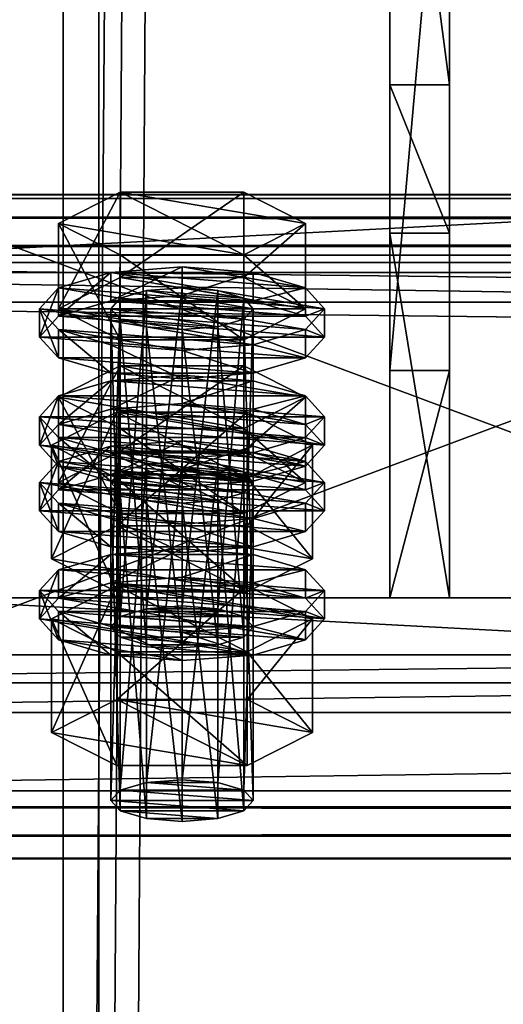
# Model space of a CAD drawing. Header units: millimetres. Extents: x 60485 to 71303, y 100 to 16900.
# Tile 11 of 256: x 60566 to 60607, y 662 to 744. Entities that reach past the tile are written whole.
import ezdxf

# ---------------------------------------------------------------- set-up
doc = ezdxf.new("R2010")
doc.units = ezdxf.units.MM
for name, color, linetype in [('1', 7, 'Continuous'), ('13', 7, 'Continuous'), ('3', 7, 'Continuous'), ('6', 7, 'Continuous'), ('9', 7, 'Continuous')]:
    doc.layers.add(name, color=color, linetype=linetype)

msp = doc.modelspace()

# ---------------------------------------------------------------- meshes
at = {"layer": '1', "color": 7}
mesh = msp.add_polyface(dxfattribs=at)
corners = [(60597.5, 726.416, 3203.205), (60597.5, 695.717, 3303.617), (60602.5, 695.717, 3303.617), (60602.5, 726.416, 3203.205), (60597.5, 714.847, 3309.468), (60602.5, 714.847, 3309.468), (60597.5, 771.305, 3227.399), (60602.5, 771.305, 3227.399), (60597.5, 777.155, 3208.262), (60602.5, 777.155, 3208.262), (60597.5, 738.903, 3196.566), (60602.5, 738.903, 3196.566)]
mesh.append_faces([[corners[k] for k in face] for face in [(0, 2, 3, 3), (1, 5, 2, 2), (4, 7, 5, 5), (6, 9, 7, 7), (8, 11, 9, 9), (10, 3, 11, 11), (1, 6, 4, 4), (8, 0, 10, 10), (3, 9, 11, 11), (7, 2, 5, 5)]], dxfattribs={"vtx0": -1, "color": 7})
mesh.append_faces([[corners[k] for k in face] for face in [(6, 0, 8, 8), (9, 3, 7, 7)]], dxfattribs={"vtx0": -1, "vtx1": -1, "color": 7})
mesh.append_faces([[corners[k] for k in face] for face in [(6, 1, 0, 0), (7, 3, 2, 2)]], dxfattribs={"vtx0": -1, "vtx2": -1, "vtx3": -1, "color": 7})
mesh.append_faces([[corners[k] for k in face] for face in [(0, 1, 2, 2), (1, 4, 5, 5), (4, 6, 7, 7), (6, 8, 9, 9), (8, 10, 11, 11), (10, 0, 3, 3)]], dxfattribs={"vtx2": -1, "vtx3": -1, "color": 7})
at = {"layer": '13', "color": 20}
mesh = msp.add_polyface(dxfattribs=at)
corners = [(60574.804, 708.071, 3271.759), (60585.196, 715.244, 3273.952), (60574.804, 715.244, 3273.952), (60574, 693.282, 3224.365), (60574.804, 720.936, 3229.682), (60574, 720.059, 3232.551), (60574.804, 694.159, 3221.496), (60577, 721.578, 3227.582), (60577, 694.801, 3219.395), (60580, 721.813, 3226.813), (60574.804, 719.182, 3235.42), (60580, 718.304, 3238.289), (60577, 718.539, 3237.52), (60583, 718.539, 3237.52), (60585.196, 719.182, 3235.42), (60586, 720.059, 3232.551), (60569.608, 720.059, 3232.551), (60574.804, 722.69, 3223.944), (60574.804, 729.862, 3226.137), (60569.608, 727.231, 3234.744), (60585.196, 729.862, 3226.137), (60585.196, 717.427, 3241.158), (60574.804, 717.427, 3241.158), (60574.804, 724.6, 3243.35), (60590.392, 720.059, 3232.551), (60585.196, 724.6, 3243.35), (60568, 717.668, 3231.82), (60569.608, 719.422, 3226.082), (60569.608, 721.813, 3226.813), (60568, 720.059, 3232.551), (60574, 720.706, 3221.882), (60574, 723.097, 3222.613), (60580, 721.176, 3220.344), (60580, 723.567, 3221.075), (60580, 714.159, 3243.296), (60574, 714.629, 3241.758), (60574, 717.02, 3242.489), (60580, 716.55, 3244.027), (60569.608, 715.914, 3237.558), (60569.608, 718.304, 3238.289), (60586, 720.706, 3221.882), (60590.392, 719.422, 3226.082), (60592, 717.668, 3231.82), (60590.392, 715.914, 3237.558), (60586, 714.629, 3241.758), (60586, 717.02, 3242.489), (60590.392, 718.304, 3238.289), (60592, 720.059, 3232.551), (60574, 711.605, 3219.099), (60580, 714.466, 3218.293), (60574, 713.996, 3219.83), (60586, 713.996, 3219.83)]
mesh.append_faces([[corners[k] for k in face] for face in [(0, 1, 2, 2), (3, 4, 5, 5), (6, 7, 4, 4), (8, 9, 7, 7), (10, 11, 12, 12), (16, 18, 19, 19), (17, 20, 18, 18), (22, 19, 23, 23), (21, 16, 22, 22), (19, 25, 23, 23), (26, 28, 29, 29), (27, 31, 28, 28), (30, 33, 31, 31), (34, 36, 37, 37), (35, 39, 36, 36), (38, 29, 39, 39), (30, 40, 32, 32), (44, 35, 34, 34), (39, 37, 36, 36), (48, 49, 50, 50), (51, 50, 49, 49)]], dxfattribs={"vtx0": -1, "color": 20})
mesh.append_faces([[corners[k] for k in face] for face in [(11, 10, 13, 13)]], dxfattribs={"vtx0": -1, "vtx1": -1, "color": 20})
mesh.append_faces([[corners[k] for k in face] for face in [(13, 10, 5, 5), (14, 5, 4, 4), (15, 4, 7, 7), (24, 17, 16, 16), (25, 19, 18, 18), (41, 30, 27, 27), (42, 27, 26, 26), (43, 26, 38, 38), (44, 38, 35, 35), (45, 39, 29, 29), (46, 29, 28, 28), (47, 28, 31, 31)]], dxfattribs={"vtx0": -1, "vtx2": -1, "vtx3": -1, "color": 20})
mesh.append_faces([[corners[k] for k in face] for face in [(16, 17, 18, 18), (21, 22, 23, 23), (22, 16, 19, 19), (26, 27, 28, 28), (27, 30, 31, 31), (30, 32, 33, 33), (34, 35, 36, 36), (35, 38, 39, 39), (38, 26, 29, 29)]], dxfattribs={"vtx2": -1, "vtx3": -1, "color": 20})
mesh = msp.add_polyface(dxfattribs=at)
corners = [(60590.392, 712.612, 3282.559), (60574.804, 715.244, 3273.952), (60585.196, 715.244, 3273.952), (60580, 695.036, 3218.627), (60583, 721.578, 3227.582), (60580, 721.813, 3226.813), (60583, 694.801, 3219.395), (60585.196, 720.936, 3229.682), (60585.196, 694.159, 3221.496), (60586, 720.059, 3232.551), (60583, 718.539, 3237.52), (60574, 720.059, 3232.551), (60585.196, 719.182, 3235.42), (60574.804, 720.936, 3229.682), (60577, 721.578, 3227.582), (60574.804, 722.69, 3223.944), (60585.196, 722.69, 3223.944), (60585.196, 729.862, 3226.137), (60590.392, 720.059, 3232.551), (60590.392, 727.231, 3234.744), (60585.196, 717.427, 3241.158), (60585.196, 724.6, 3243.35), (60574.804, 724.6, 3243.35), (60569.608, 720.059, 3232.551), (60574.804, 729.862, 3226.137), (60580, 721.176, 3220.344), (60586, 720.706, 3221.882), (60586, 723.097, 3222.613), (60580, 723.567, 3221.075), (60590.392, 719.422, 3226.082), (60590.392, 721.813, 3226.813), (60592, 717.668, 3231.82), (60592, 720.059, 3232.551), (60590.392, 715.914, 3237.558), (60590.392, 718.304, 3238.289), (60586, 714.629, 3241.758), (60586, 717.02, 3242.489), (60580, 714.159, 3243.296), (60580, 716.55, 3244.027), (60574, 720.706, 3221.882), (60569.608, 719.422, 3226.082), (60568, 717.668, 3231.82), (60569.608, 715.914, 3237.558), (60569.608, 718.304, 3238.289), (60568, 720.059, 3232.551), (60569.608, 721.813, 3226.813), (60574, 723.097, 3222.613), (60580, 712.075, 3217.562), (60586, 713.996, 3219.83), (60580, 714.466, 3218.293), (60590.392, 712.712, 3224.031), (60574, 713.996, 3219.83)]
mesh.append_faces([[corners[k] for k in face] for face in [(0, 1, 2, 2), (3, 4, 5, 5), (6, 7, 4, 4), (8, 9, 7, 7), (7, 5, 4, 4), (16, 19, 17, 17), (18, 21, 19, 19), (20, 22, 21, 21), (15, 18, 16, 16), (19, 24, 17, 17), (25, 27, 28, 28), (26, 30, 27, 27), (29, 32, 30, 30), (31, 34, 32, 32), (33, 36, 34, 34), (35, 38, 36, 36), (30, 28, 27, 27), (47, 48, 49, 49)]], dxfattribs={"vtx0": -1, "color": 20})
mesh.append_faces([[corners[k] for k in face] for face in [(10, 11, 12, 12), (12, 13, 9, 9), (9, 14, 7, 7), (18, 23, 20, 20), (21, 24, 19, 19), (26, 39, 29, 29), (29, 40, 31, 31), (31, 41, 33, 33), (33, 42, 35, 35), (38, 43, 36, 36), (36, 44, 34, 34), (34, 45, 32, 32), (32, 46, 30, 30), (50, 51, 48, 48)]], dxfattribs={"vtx0": -1, "vtx1": -1, "color": 20})
mesh.append_faces([[corners[k] for k in face] for face in [(7, 14, 5, 5), (30, 46, 28, 28)]], dxfattribs={"vtx0": -1, "vtx2": -1, "vtx3": -1, "color": 20})
mesh.append_faces([[corners[k] for k in face] for face in [(15, 16, 17, 17), (16, 18, 19, 19), (18, 20, 21, 21), (25, 26, 27, 27), (26, 29, 30, 30), (29, 31, 32, 32), (31, 33, 34, 34), (33, 35, 36, 36), (35, 37, 38, 38)]], dxfattribs={"vtx2": -1, "vtx3": -1, "color": 20})
mesh = msp.add_polyface(dxfattribs=at)
corners = [(60586, 705.44, 3280.366), (60574.804, 706.317, 3277.497), (60577, 706.959, 3275.397), (60569.608, 705.44, 3280.366), (60574.804, 708.071, 3271.759), (60574.804, 715.244, 3273.952), (60569.608, 712.612, 3282.559), (60574.804, 702.809, 3288.973), (60574.804, 709.981, 3291.166), (60585.196, 709.981, 3291.166), (60569.608, 704.804, 3273.897), (60574, 706.088, 3269.697), (60574, 708.478, 3270.428), (60569.608, 707.194, 3274.628), (60580, 706.558, 3268.16), (60580, 708.948, 3268.891), (60592, 705.44, 3280.366), (60574, 693.282, 3224.365), (60574.804, 694.159, 3221.496), (60574.804, 720.936, 3229.682), (60577, 694.801, 3219.395), (60577, 721.578, 3227.582), (60580, 695.036, 3218.627), (60580, 721.813, 3226.813), (60580, 691.528, 3230.102), (60577, 718.539, 3237.52), (60580, 718.304, 3238.289), (60577, 691.763, 3229.334), (60574.804, 719.182, 3235.42), (60574.804, 692.405, 3227.233), (60574, 720.059, 3232.551), (60569.03, 699.004, 3226.114), (60574.515, 711.344, 3219.953), (60569.03, 708.567, 3229.038), (60574.515, 701.781, 3217.029), (60585.485, 711.344, 3219.953), (60585.485, 705.789, 3238.122), (60574.515, 705.789, 3238.122), (60568, 708.567, 3229.038), (60569.608, 710.321, 3223.3), (60569.608, 712.712, 3224.031), (60568, 710.958, 3229.769), (60574, 711.605, 3219.099), (60574, 713.996, 3219.83), (60580, 712.075, 3217.562), (60580, 714.466, 3218.293), (60580, 705.058, 3240.513), (60574, 705.528, 3238.976), (60574, 707.919, 3239.707), (60580, 707.449, 3241.244), (60569.608, 706.813, 3234.775), (60569.608, 709.203, 3235.506), (60590.392, 710.321, 3223.3), (60592, 708.567, 3229.038), (60590.392, 706.813, 3234.775), (60586, 705.528, 3238.976), (60586, 707.919, 3239.707), (60590.392, 709.203, 3235.506), (60592, 710.958, 3229.769), (60590.392, 712.712, 3224.031)]
mesh.append_faces([[corners[k] for k in face] for face in [(3, 5, 6, 6), (7, 6, 8, 8), (6, 9, 8, 8), (10, 12, 13, 13), (11, 15, 12, 12), (24, 25, 26, 26), (27, 28, 25, 25), (29, 30, 28, 28), (31, 32, 33, 33), (34, 35, 32, 32), (33, 36, 37, 37), (38, 40, 41, 41), (39, 43, 40, 40), (46, 48, 49, 49), (47, 51, 48, 48), (50, 41, 51, 51), (48, 56, 49, 49)]], dxfattribs={"vtx0": -1, "color": 20})
mesh.append_faces([[corners[k] for k in face] for face in [(0, 1, 2, 2), (9, 6, 5, 5), (16, 13, 12, 12), (36, 33, 32, 32), (52, 44, 42, 42), (53, 42, 39, 39), (54, 39, 38, 38), (55, 38, 50, 50), (56, 48, 51, 51), (57, 51, 41, 41), (58, 41, 40, 40), (59, 40, 43, 43)]], dxfattribs={"vtx0": -1, "vtx2": -1, "vtx3": -1, "color": 20})
mesh.append_faces([[corners[k] for k in face] for face in [(3, 4, 5, 5), (7, 3, 6, 6), (10, 11, 12, 12), (11, 14, 15, 15), (17, 18, 19, 19), (18, 20, 21, 21), (20, 22, 23, 23), (29, 17, 30, 30), (38, 39, 40, 40), (39, 42, 43, 43), (42, 44, 45, 45), (46, 47, 48, 48), (47, 50, 51, 51), (50, 38, 41, 41)]], dxfattribs={"vtx2": -1, "vtx3": -1, "color": 20})
mesh = msp.add_polyface(dxfattribs=at)
corners = [(60585.196, 706.317, 3277.497), (60577, 706.959, 3275.397), (60580, 707.194, 3274.628), (60583, 706.959, 3275.397), (60574.804, 708.071, 3271.759), (60585.196, 708.071, 3271.759), (60585.196, 715.244, 3273.952), (60590.392, 705.44, 3280.366), (60590.392, 712.612, 3282.559), (60585.196, 702.809, 3288.973), (60585.196, 709.981, 3291.166), (60574.804, 709.981, 3291.166), (60574.804, 715.244, 3273.952), (60580, 706.558, 3268.16), (60586, 706.088, 3269.697), (60586, 708.478, 3270.428), (60580, 708.948, 3268.891), (60590.392, 707.194, 3274.628), (60592, 705.44, 3280.366), (60574, 708.478, 3270.428), (60580, 695.036, 3218.627), (60583, 694.801, 3219.395), (60583, 721.578, 3227.582), (60585.196, 694.159, 3221.496), (60585.196, 720.936, 3229.682), (60586, 693.282, 3224.365), (60586, 720.059, 3232.551), (60585.196, 719.182, 3235.42), (60585.196, 692.405, 3227.233), (60583, 718.539, 3237.52), (60583, 691.763, 3229.334), (60580, 718.304, 3238.289), (60574.515, 701.781, 3217.029), (60585.485, 701.781, 3217.029), (60585.485, 711.344, 3219.953), (60590.97, 708.567, 3229.038), (60585.485, 705.789, 3238.122), (60574.515, 711.344, 3219.953), (60580, 712.075, 3217.562), (60586, 711.605, 3219.099), (60586, 713.996, 3219.83), (60590.392, 710.321, 3223.3), (60590.392, 712.712, 3224.031), (60592, 708.567, 3229.038), (60592, 710.958, 3229.769), (60590.392, 706.813, 3234.775), (60590.392, 709.203, 3235.506), (60586, 705.528, 3238.976), (60586, 707.919, 3239.707), (60580, 707.449, 3241.244), (60574, 711.605, 3219.099), (60569.608, 710.321, 3223.3), (60568, 708.567, 3229.038), (60569.608, 709.203, 3235.506), (60568, 710.958, 3229.769), (60569.608, 712.712, 3224.031)]
mesh.append_faces([[corners[k] for k in face] for face in [(0, 2, 3, 3), (5, 8, 6, 6), (7, 10, 8, 8), (9, 11, 10, 10), (4, 7, 5, 5), (13, 15, 16, 16), (14, 17, 15, 15), (17, 16, 15, 15), (25, 27, 26, 26), (28, 29, 27, 27), (30, 31, 29, 29), (33, 35, 34, 34), (35, 37, 34, 34), (39, 42, 40, 40), (41, 44, 42, 42), (43, 46, 44, 44), (45, 48, 46, 46), (47, 49, 48, 48), (38, 41, 39, 39)]], dxfattribs={"vtx0": -1, "color": 20})
mesh.append_faces([[corners[k] for k in face] for face in [(10, 12, 8, 8), (18, 19, 17, 17), (36, 37, 35, 35), (41, 50, 43, 43), (43, 51, 45, 45), (45, 52, 47, 47), (48, 53, 46, 46), (46, 54, 44, 44), (44, 55, 42, 42)]], dxfattribs={"vtx0": -1, "vtx1": -1, "color": 20})
mesh.append_faces([[corners[k] for k in face] for face in [(0, 1, 2, 2), (17, 19, 16, 16)]], dxfattribs={"vtx0": -1, "vtx2": -1, "vtx3": -1, "color": 20})
mesh.append_faces([[corners[k] for k in face] for face in [(4, 5, 6, 6), (5, 7, 8, 8), (7, 9, 10, 10), (13, 14, 15, 15), (20, 21, 22, 22), (21, 23, 24, 24), (23, 25, 26, 26), (32, 33, 34, 34), (38, 39, 40, 40), (39, 41, 42, 42), (41, 43, 44, 44), (43, 45, 46, 46), (45, 47, 48, 48)]], dxfattribs={"vtx2": -1, "vtx3": -1, "color": 20})
mesh = msp.add_polyface(dxfattribs=at)
corners = [(60574, 678.663, 3272.18), (60574.804, 706.317, 3277.497), (60574, 705.44, 3280.366), (60574.804, 679.541, 3269.311), (60577, 706.959, 3275.397), (60577, 680.183, 3267.211), (60580, 707.194, 3274.628), (60577, 677.144, 3277.149), (60574.804, 704.563, 3283.235), (60577, 703.921, 3285.335), (60574.804, 677.786, 3275.049), (60580, 703.686, 3286.104), (60583, 703.921, 3285.335), (60585.196, 704.563, 3283.235), (60585.196, 702.809, 3288.973), (60574.804, 702.809, 3288.973), (60574.804, 709.981, 3291.166), (60574.804, 708.071, 3271.759), (60569.608, 705.44, 3280.366), (60568, 703.049, 3279.635), (60569.608, 704.804, 3273.897), (60569.608, 707.194, 3274.628), (60568, 705.44, 3280.366), (60580, 699.541, 3291.111), (60574, 700.011, 3289.573), (60574, 702.402, 3290.304), (60580, 701.932, 3291.842), (60569.608, 701.295, 3285.373), (60569.608, 703.686, 3286.104), (60590.392, 704.804, 3273.897), (60574, 706.088, 3269.697), (60592, 703.049, 3279.635), (60590.392, 701.295, 3285.373), (60586, 700.011, 3289.573), (60586, 702.402, 3290.304), (60590.392, 703.686, 3286.104), (60569.608, 695.703, 3271.115), (60574, 696.987, 3266.915), (60574, 699.378, 3267.646), (60569.608, 698.093, 3271.846), (60580, 697.457, 3265.377), (60580, 699.848, 3266.108), (60592, 696.339, 3277.584), (60568, 696.339, 3277.584), (60590.392, 698.093, 3271.846), (60586, 699.378, 3267.646), (60580, 691.528, 3230.102), (60577, 691.763, 3229.334), (60577, 718.539, 3237.52), (60574.804, 692.405, 3227.233), (60574.804, 719.182, 3235.42), (60569.03, 699.004, 3226.114), (60574.515, 701.781, 3217.029), (60574.515, 711.344, 3219.953), (60585.485, 696.226, 3235.199), (60574.515, 696.226, 3235.199), (60574.515, 705.789, 3238.122), (60569.03, 708.567, 3229.038), (60586, 705.528, 3238.976), (60569.608, 706.813, 3234.775), (60580, 705.058, 3240.513), (60574, 705.528, 3238.976)]
mesh.append_faces([[corners[k] for k in face] for face in [(0, 1, 2, 2), (3, 4, 1, 1), (5, 6, 4, 4), (7, 8, 9, 9), (10, 2, 8, 8), (8, 11, 9, 9), (14, 18, 15, 15), (19, 21, 22, 22), (23, 25, 26, 26), (24, 28, 25, 25), (27, 22, 28, 28), (33, 24, 23, 23), (28, 26, 25, 25), (36, 38, 39, 39), (37, 41, 38, 38), (45, 38, 41, 41), (55, 57, 56, 56), (60, 59, 61, 61)]], dxfattribs={"vtx0": -1, "color": 20})
mesh.append_faces([[corners[k] for k in face] for face in [(58, 59, 60, 60)]], dxfattribs={"vtx0": -1, "vtx1": -1, "color": 20})
mesh.append_faces([[corners[k] for k in face] for face in [(12, 8, 2, 2), (13, 2, 1, 1), (14, 17, 18, 18), (29, 30, 20, 20), (31, 20, 19, 19), (32, 19, 27, 27), (33, 27, 24, 24), (34, 28, 22, 22), (35, 22, 21, 21), (42, 43, 39, 39), (44, 39, 38, 38), (54, 52, 51, 51)]], dxfattribs={"vtx0": -1, "vtx2": -1, "vtx3": -1, "color": 20})
mesh.append_faces([[corners[k] for k in face] for face in [(14, 15, 16, 16), (19, 20, 21, 21), (23, 24, 25, 25), (24, 27, 28, 28), (27, 19, 22, 22), (36, 37, 38, 38), (37, 40, 41, 41), (46, 47, 48, 48), (47, 49, 50, 50), (51, 52, 53, 53), (54, 55, 56, 56), (55, 51, 57, 57)]], dxfattribs={"vtx2": -1, "vtx3": -1, "color": 20})
mesh = msp.add_polyface(dxfattribs=at)
corners = [(60580, 680.418, 3266.442), (60583, 706.959, 3275.397), (60580, 707.194, 3274.628), (60583, 680.183, 3267.211), (60585.196, 706.317, 3277.497), (60585.196, 679.541, 3269.311), (60586, 705.44, 3280.366), (60586, 678.663, 3272.18), (60585.196, 704.563, 3283.235), (60585.196, 677.786, 3275.049), (60583, 703.921, 3285.335), (60580, 703.686, 3286.104), (60574.804, 704.563, 3283.235), (60574, 705.44, 3280.366), (60574.804, 706.317, 3277.497), (60577, 706.959, 3275.397), (60590.392, 705.44, 3280.366), (60574.804, 708.071, 3271.759), (60585.196, 702.809, 3288.973), (60586, 706.088, 3269.697), (60590.392, 704.804, 3273.897), (60590.392, 707.194, 3274.628), (60592, 703.049, 3279.635), (60592, 705.44, 3280.366), (60590.392, 701.295, 3285.373), (60590.392, 703.686, 3286.104), (60586, 700.011, 3289.573), (60586, 702.402, 3290.304), (60580, 699.541, 3291.111), (60580, 701.932, 3291.842), (60574, 706.088, 3269.697), (60580, 706.558, 3268.16), (60569.608, 704.804, 3273.897), (60568, 703.049, 3279.635), (60569.608, 701.295, 3285.373), (60569.608, 703.686, 3286.104), (60568, 705.44, 3280.366), (60569.608, 707.194, 3274.628), (60580, 697.457, 3265.377), (60586, 696.987, 3266.915), (60586, 699.378, 3267.646), (60580, 699.848, 3266.108), (60590.392, 695.703, 3271.115), (60590.392, 698.093, 3271.846), (60592, 696.339, 3277.584), (60569.608, 698.093, 3271.846), (60574, 699.378, 3267.646), (60586, 693.282, 3224.365), (60585.196, 692.405, 3227.233), (60585.196, 719.182, 3235.42), (60583, 691.763, 3229.334), (60583, 718.539, 3237.52), (60580, 691.528, 3230.102), (60580, 718.304, 3238.289), (60585.485, 701.781, 3217.029), (60590.97, 699.004, 3226.114), (60590.97, 708.567, 3229.038), (60585.485, 696.226, 3235.199), (60585.485, 705.789, 3238.122), (60574.515, 705.789, 3238.122), (60574.515, 701.781, 3217.029), (60586, 705.528, 3238.976), (60580, 705.058, 3240.513), (60580, 707.449, 3241.244)]
mesh.append_faces([[corners[k] for k in face] for face in [(0, 1, 2, 2), (3, 4, 1, 1), (5, 6, 4, 4), (7, 8, 6, 6), (9, 10, 8, 8), (20, 23, 21, 21), (22, 25, 23, 23), (24, 27, 25, 25), (26, 29, 27, 27), (30, 19, 31, 31), (38, 40, 41, 41), (39, 43, 40, 40), (55, 58, 56, 56), (57, 59, 58, 58), (60, 55, 54, 54)]], dxfattribs={"vtx0": -1, "color": 20})
mesh.append_faces([[corners[k] for k in face] for face in [(11, 12, 10, 10), (10, 13, 8, 8), (8, 14, 6, 6), (6, 15, 4, 4), (16, 17, 18, 18), (19, 30, 20, 20), (20, 32, 22, 22), (22, 33, 24, 24), (24, 34, 26, 26), (29, 35, 27, 27), (27, 36, 25, 25), (25, 37, 23, 23), (44, 45, 43, 43), (43, 46, 40, 40), (55, 60, 57, 57)]], dxfattribs={"vtx0": -1, "vtx1": -1, "color": 20})
mesh.append_faces([[corners[k] for k in face] for face in [(19, 20, 21, 21), (20, 22, 23, 23), (22, 24, 25, 25), (24, 26, 27, 27), (26, 28, 29, 29), (38, 39, 40, 40), (39, 42, 43, 43), (47, 48, 49, 49), (48, 50, 51, 51), (50, 52, 53, 53), (54, 55, 56, 56), (55, 57, 58, 58), (61, 62, 63, 63)]], dxfattribs={"vtx2": -1, "vtx3": -1, "color": 20})
mesh = msp.add_polyface(dxfattribs=at)
corners = [(60574, 678.663, 3272.18), (60574.804, 679.541, 3269.311), (60574.804, 706.317, 3277.497), (60577, 680.183, 3267.211), (60577, 706.959, 3275.397), (60580, 680.418, 3266.442), (60580, 707.194, 3274.628), (60580, 676.909, 3277.918), (60577, 677.144, 3277.149), (60577, 703.921, 3285.335), (60580, 703.686, 3286.104), (60574.804, 677.786, 3275.049), (60574.804, 704.563, 3283.235), (60574, 705.44, 3280.366), (60585.196, 679.541, 3269.311), (60586, 678.663, 3272.18), (60585.196, 677.786, 3275.049), (60583, 677.144, 3277.149), (60569.03, 684.385, 3273.929), (60574.515, 687.163, 3264.844), (60574.515, 696.726, 3267.768), (60569.03, 693.948, 3276.853), (60585.485, 696.726, 3267.768), (60585.485, 681.608, 3283.014), (60574.515, 681.608, 3283.014), (60574.515, 691.171, 3285.938), (60585.485, 691.171, 3285.938), (60568, 693.948, 3276.853), (60569.608, 695.703, 3271.115), (60569.608, 698.093, 3271.846), (60568, 696.339, 3277.584), (60580, 690.44, 3288.328), (60574, 690.91, 3286.791), (60574, 693.301, 3287.522), (60580, 692.831, 3289.059), (60569.608, 692.194, 3282.591), (60569.608, 694.585, 3283.322), (60590.392, 695.703, 3271.115), (60580, 697.457, 3265.377), (60574, 696.987, 3266.915), (60592, 693.948, 3276.853), (60590.392, 692.194, 3282.591), (60586, 690.91, 3286.791), (60586, 693.301, 3287.522), (60590.392, 694.585, 3283.322), (60585.196, 694.159, 3221.496), (60577, 694.801, 3219.395), (60574.804, 694.159, 3221.496), (60586, 693.282, 3224.365), (60574, 693.282, 3224.365), (60585.196, 692.405, 3227.233), (60574.804, 692.405, 3227.233), (60583, 691.763, 3229.334), (60577, 691.763, 3229.334), (60585.485, 696.226, 3235.199), (60569.03, 699.004, 3226.114), (60574.515, 696.226, 3235.199)]
mesh.append_faces([[corners[k] for k in face] for face in [(7, 9, 10, 10), (17, 8, 7, 7), (18, 20, 21, 21), (19, 22, 20, 20), (24, 21, 25, 25), (23, 18, 24, 24), (21, 26, 25, 25), (27, 29, 30, 30), (31, 33, 34, 34), (32, 36, 33, 33), (35, 30, 36, 36), (31, 35, 32, 32), (54, 55, 56, 56)]], dxfattribs={"vtx0": -1, "color": 20})
mesh.append_faces([[corners[k] for k in face] for face in [(42, 35, 31, 31)]], dxfattribs={"vtx0": -1, "vtx1": -1, "color": 20})
mesh.append_faces([[corners[k] for k in face] for face in [(14, 3, 1, 1), (15, 1, 0, 0), (16, 0, 11, 11), (17, 11, 8, 8), (23, 19, 18, 18), (26, 21, 20, 20), (37, 38, 39, 39), (40, 39, 28, 28), (41, 28, 27, 27), (42, 27, 35, 35), (43, 33, 36, 36), (44, 36, 30, 30), (45, 46, 47, 47), (48, 47, 49, 49), (50, 49, 51, 51), (52, 51, 53, 53)]], dxfattribs={"vtx0": -1, "vtx2": -1, "vtx3": -1, "color": 20})
mesh.append_faces([[corners[k] for k in face] for face in [(0, 1, 2, 2), (1, 3, 4, 4), (3, 5, 6, 6), (7, 8, 9, 9), (8, 11, 12, 12), (11, 0, 13, 13), (18, 19, 20, 20), (23, 24, 25, 25), (24, 18, 21, 21), (27, 28, 29, 29), (31, 32, 33, 33), (32, 35, 36, 36), (35, 27, 30, 30)]], dxfattribs={"vtx2": -1, "vtx3": -1, "color": 20})
mesh = msp.add_polyface(dxfattribs=at)
corners = [(60580, 680.418, 3266.442), (60583, 680.183, 3267.211), (60583, 706.959, 3275.397), (60585.196, 679.541, 3269.311), (60585.196, 706.317, 3277.497), (60586, 678.663, 3272.18), (60586, 705.44, 3280.366), (60585.196, 677.786, 3275.049), (60585.196, 704.563, 3283.235), (60583, 677.144, 3277.149), (60583, 703.921, 3285.335), (60580, 676.909, 3277.918), (60580, 703.686, 3286.104), (60577, 680.183, 3267.211), (60574.804, 679.541, 3269.311), (60574, 678.663, 3272.18), (60574.804, 677.786, 3275.049), (60574.515, 687.163, 3264.844), (60585.485, 687.163, 3264.844), (60585.485, 696.726, 3267.768), (60590.97, 684.385, 3273.929), (60590.97, 693.948, 3276.853), (60585.485, 681.608, 3283.014), (60585.485, 691.171, 3285.938), (60574.515, 691.171, 3285.938), (60574.515, 696.726, 3267.768), (60590.392, 695.703, 3271.115), (60592, 693.948, 3276.853), (60592, 696.339, 3277.584), (60590.392, 698.093, 3271.846), (60590.392, 692.194, 3282.591), (60590.392, 694.585, 3283.322), (60586, 690.91, 3286.791), (60586, 693.301, 3287.522), (60580, 690.44, 3288.328), (60580, 692.831, 3289.059), (60580, 697.457, 3265.377), (60586, 696.987, 3266.915), (60574, 696.987, 3266.915), (60569.608, 695.703, 3271.115), (60568, 693.948, 3276.853), (60574, 693.301, 3287.522), (60569.608, 694.585, 3283.322), (60568, 696.339, 3277.584), (60577, 694.801, 3219.395), (60583, 694.801, 3219.395), (60580, 695.036, 3218.627), (60585.196, 694.159, 3221.496), (60574.804, 694.159, 3221.496), (60586, 693.282, 3224.365), (60574, 693.282, 3224.365), (60585.196, 692.405, 3227.233), (60574.804, 692.405, 3227.233), (60583, 691.763, 3229.334), (60577, 691.763, 3229.334), (60580, 691.528, 3230.102)]
mesh.append_faces([[corners[k] for k in face] for face in [(9, 12, 10, 10), (13, 1, 0, 0), (18, 21, 19, 19), (20, 23, 21, 21), (22, 24, 23, 23), (17, 20, 18, 18), (21, 25, 19, 19), (26, 28, 29, 29), (27, 31, 28, 28), (30, 33, 31, 31), (32, 35, 33, 33), (36, 26, 37, 37), (41, 33, 35, 35), (44, 45, 46, 46), (53, 54, 55, 55)]], dxfattribs={"vtx0": -1, "color": 20})
mesh.append_faces([[corners[k] for k in face] for face in [(1, 13, 3, 3), (3, 14, 5, 5), (5, 15, 7, 7), (7, 16, 9, 9), (20, 17, 22, 22), (23, 25, 21, 21), (26, 38, 27, 27), (27, 39, 30, 30), (30, 40, 32, 32), (33, 42, 31, 31), (31, 43, 28, 28), (45, 44, 47, 47), (47, 48, 49, 49), (49, 50, 51, 51), (51, 52, 53, 53)]], dxfattribs={"vtx0": -1, "vtx1": -1, "color": 20})
mesh.append_faces([[corners[k] for k in face] for face in [(0, 1, 2, 2), (1, 3, 4, 4), (3, 5, 6, 6), (5, 7, 8, 8), (7, 9, 10, 10), (9, 11, 12, 12), (17, 18, 19, 19), (18, 20, 21, 21), (20, 22, 23, 23), (26, 27, 28, 28), (27, 30, 31, 31), (30, 32, 33, 33), (32, 34, 35, 35)]], dxfattribs={"vtx2": -1, "vtx3": -1, "color": 20})
at = {"layer": '3', "color": 91}
mesh = msp.add_polyface(dxfattribs=at)
corners = [(60570, 8485, 5564.7), (60630, 8485, 5564.7), (60630, 145.041, 3014.919), (60570, 145.041, 3014.919), (60570, 271.84, 2970.03), (60630, 271.84, 2970.03), (60630, 8485, 5481.045), (60570, 8485, 5481.045), (60570, 145.041, 2970.03), (60627, 8485, 5484.182), (60573, 8485, 5484.182), (60573, 8485, 5561.563), (60627, 8485, 5561.563), (60573, 145.041, 3011.782), (60627, 145.041, 3011.782), (60573, 261.579, 2970.03), (60573, 145.041, 2970.03), (60627, 261.579, 2970.03), (60627, 145.041, 2970.03), (60630, 145.041, 2970.03)]
mesh.append_faces([[corners[k] for k in face] for face in [(0, 2, 3, 3), (4, 6, 7, 7), (4, 3, 8, 8), (0, 4, 7, 7), (12, 13, 14, 14), (15, 11, 10, 10), (13, 15, 16, 16), (17, 10, 9, 9), (17, 14, 18, 18), (12, 17, 9, 9), (8, 13, 16, 16), (18, 2, 19, 19), (5, 1, 6, 6), (2, 5, 19, 19), (5, 18, 19, 19), (15, 8, 16, 16)]], dxfattribs={"vtx0": -1, "color": 91})
mesh.append_faces([[corners[k] for k in face] for face in [(3, 4, 0, 0), (0, 11, 1, 1), (11, 7, 10, 10), (10, 7, 9, 9), (1, 12, 6, 6), (12, 1, 11, 11), (6, 9, 7, 7), (11, 15, 13, 13), (14, 17, 12, 12), (2, 14, 3, 3), (3, 13, 8, 8), (1, 5, 2, 2), (18, 5, 17, 17), (17, 5, 15, 15), (8, 15, 4, 4), (4, 15, 5, 5)]], dxfattribs={"vtx0": -1, "vtx1": -1, "color": 91})
mesh.append_faces([[corners[k] for k in face] for face in [(11, 0, 7, 7), (6, 12, 9, 9), (2, 18, 14, 14), (3, 14, 13, 13)]], dxfattribs={"vtx0": -1, "vtx2": -1, "vtx3": -1, "color": 91})
mesh.append_faces([[corners[k] for k in face] for face in [(0, 1, 2, 2), (4, 5, 6, 6), (12, 11, 13, 13), (17, 15, 10, 10)]], dxfattribs={"vtx2": -1, "vtx3": -1, "color": 91})
mesh = msp.add_polyface(dxfattribs=at)
corners = [(60645, 724.559, 3192.18), (60555, 724.559, 3192.18), (60555, 690.936, 3302.155), (60645, 690.936, 3302.155), (60555, 729.34, 3193.642), (60555, 695.717, 3303.617), (60645, 729.34, 3193.642), (60645, 695.717, 3303.617)]
mesh.append_faces([[corners[k] for k in face] for face in [(0, 2, 3, 3), (1, 5, 2, 2), (4, 7, 5, 5), (6, 3, 7, 7), (1, 6, 4, 4), (3, 5, 7, 7)]], dxfattribs={"vtx0": -1, "color": 91})
mesh.append_faces([[corners[k] for k in face] for face in [(0, 1, 2, 2), (1, 4, 5, 5), (4, 6, 7, 7), (6, 0, 3, 3), (1, 0, 6, 6), (3, 2, 5, 5)]], dxfattribs={"vtx2": -1, "vtx3": -1, "color": 91})
at = {"layer": '6', "color": 2}
mesh = msp.add_polyface(dxfattribs=at)
corners = [(60573, 8485, 2973.03), (60627, 8485, 2973.03), (60627, 281.652, 2973.03), (60573, 281.652, 2973.03), (60627, 8485, 3027.03), (60627, 458.279, 3027.03), (60573, 8485, 3027.03), (60573, 458.279, 3027.03), (60570, 8485, 2970.03), (60570, 8485, 3030.03), (60570, 468.091, 3030.03), (60570, 271.84, 2970.03), (60630, 8485, 3030.03), (60630, 468.091, 3030.03), (60630, 8485, 2970.03), (60630, 271.84, 2970.03)]
mesh.append_faces([[corners[k] for k in face] for face in [(0, 2, 3, 3), (1, 5, 2, 2), (4, 7, 5, 5), (6, 3, 7, 7), (8, 10, 11, 11), (9, 13, 10, 10), (12, 15, 13, 13), (14, 11, 15, 15)]], dxfattribs={"vtx0": -1, "color": 2})
mesh.append_faces([[corners[k] for k in face] for face in [(9, 6, 12, 12), (6, 8, 0, 0), (0, 8, 1, 1), (12, 4, 14, 14), (4, 12, 6, 6), (14, 1, 8, 8), (11, 3, 15, 15), (3, 10, 7, 7), (7, 10, 5, 5), (15, 2, 13, 13), (2, 15, 3, 3), (13, 5, 10, 10)]], dxfattribs={"vtx0": -1, "vtx1": -1, "color": 2})
mesh.append_faces([[corners[k] for k in face] for face in [(6, 9, 8, 8), (14, 4, 1, 1), (3, 11, 10, 10), (13, 2, 5, 5)]], dxfattribs={"vtx0": -1, "vtx2": -1, "vtx3": -1, "color": 2})
mesh.append_faces([[corners[k] for k in face] for face in [(0, 1, 2, 2), (1, 4, 5, 5), (4, 6, 7, 7), (6, 0, 3, 3), (8, 9, 10, 10), (9, 12, 13, 13), (12, 14, 15, 15), (14, 8, 11, 11)]], dxfattribs={"vtx2": -1, "vtx3": -1, "color": 2})
at = {"layer": '9', "color": 243}
mesh = msp.add_polyface(dxfattribs=at)
corners = [(63500, 678.146, 3183.217), (63500, 723.091, 3196.964), (60500, 723.091, 3196.964), (60500, 678.146, 3183.217), (63500, 688.575, 3309.804), (60500, 688.575, 3309.804), (63500, 723.957, 3320.626), (60500, 723.957, 3320.626), (63500, 727.759, 3308.195), (60500, 727.759, 3308.195), (63500, 729.672, 3308.78), (60500, 729.672, 3308.78), (63500, 725.284, 3323.124), (60500, 725.284, 3323.124), (63500, 686.078, 3311.131), (60500, 686.078, 3311.131), (63500, 720.593, 3198.292), (60500, 720.593, 3198.292), (63500, 679.474, 3185.714), (60500, 679.474, 3185.714), (63500, 675.671, 3198.146), (60500, 675.671, 3198.146), (63500, 673.759, 3197.561), (60500, 673.759, 3197.561)]
mesh.append_faces([[corners[k] for k in face] for face in [(0, 2, 3, 3), (1, 5, 2, 2), (4, 7, 5, 5), (6, 9, 7, 7), (8, 11, 9, 9), (10, 13, 11, 11), (12, 15, 13, 13), (14, 17, 15, 15), (16, 19, 17, 17), (18, 21, 19, 19), (20, 23, 21, 21), (22, 3, 23, 23), (8, 12, 10, 10), (20, 0, 22, 22), (11, 7, 9, 9)]], dxfattribs={"vtx0": -1, "color": 243})
mesh.append_faces([[corners[k] for k in face] for face in [(12, 6, 14, 14), (14, 1, 16, 16), (16, 0, 18, 18), (18, 0, 20, 20), (3, 19, 23, 23), (19, 2, 17, 17), (17, 2, 15, 15), (15, 5, 13, 13), (13, 7, 11, 11)]], dxfattribs={"vtx0": -1, "vtx1": -1, "color": 243})
mesh.append_faces([[corners[k] for k in face] for face in [(12, 8, 6, 6), (14, 6, 4, 4), (14, 4, 1, 1), (16, 1, 0, 0), (19, 3, 2, 2), (15, 2, 5, 5), (13, 5, 7, 7)]], dxfattribs={"vtx0": -1, "vtx2": -1, "vtx3": -1, "color": 243})
mesh.append_faces([[corners[k] for k in face] for face in [(21, 23, 19, 19)]], dxfattribs={"vtx1": -1, "color": 243})
mesh.append_faces([[corners[k] for k in face] for face in [(0, 1, 2, 2), (1, 4, 5, 5), (4, 6, 7, 7), (6, 8, 9, 9), (8, 10, 11, 11), (10, 12, 13, 13), (12, 14, 15, 15), (14, 16, 17, 17), (16, 18, 19, 19), (18, 20, 21, 21), (20, 22, 23, 23), (22, 0, 3, 3)]], dxfattribs={"vtx2": -1, "vtx3": -1, "color": 243})

doc.saveas('drawing.dxf')
